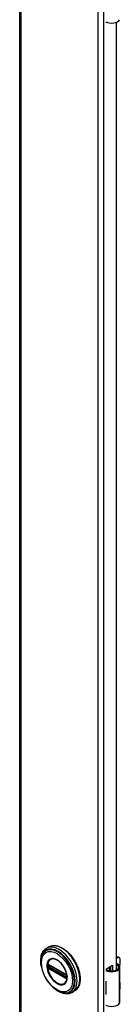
# Model space of a CAD drawing. Header units: inches. Extents: x 0 to 400, y -11 to 260.
# Tile 57 of 61: x 346.53 to 348.87, y 146.92 to 169.7. Entities that reach past the tile are written whole.
import ezdxf

# ---------------------------------------------------------------- set-up
doc = ezdxf.new("R2010")
doc.units = ezdxf.units.IN
doc.header["$LTSCALE"] = 24.005935
doc.header["$MEASUREMENT"] = 0
doc.layers.add('Visible Edges(ANSI)', color=7, linetype='Continuous', lineweight=25)
doc.layers.add('Visible Tangent Edges(ANSI)', color=7, linetype='Continuous', lineweight=25)

msp = doc.modelspace()

# ---------------------------------------------------------------- linework, layer by layer
at = {"layer": 'Visible Edges(ANSI)'}
for p, q in [((346.5332, 197.3304), (346.5332, 99.3508)), ((348.5553, 169.634), (348.5553, 169.6478)), ((348.5698, 169.6424), (348.5553, 169.634)), ((348.7745, 169.6445), (348.7745, 147.7093)), ((347.2208, 148.248), (347.1567, 148.211)), ((348.7745, 147.995), (348.79, 148.0039)), ((348.8108, 147.9918), (348.7745, 147.9708)), ((348.8293, 148.0078), (348.8502, 147.9957)), ((348.8665, 147.8391), (348.8665, 147.9597)), ((347.2069, 147.8344), (347.2018, 147.8372)), ((347.2069, 147.8344), (347.6149, 147.5988)), ((347.6219, 147.591), (347.2138, 147.8266)), ((348.5553, 147.7413), (348.6896, 147.8189)), ((348.5553, 147.7096), (348.5553, 147.7413)), ((348.6188, 147.6922), (348.6188, 147.7779)), ((348.6188, 147.7081), (348.6386, 147.7196)), ((348.6386, 147.6955), (348.6298, 147.6904)), ((348.6386, 147.7894), (348.6386, 147.6894)), ((348.6507, 147.6883), (348.6507, 147.7964)), ((348.6896, 147.8189), (348.6896, 147.6885)), ((348.864, 146.9736), (348.864, 147.7772)), ((347.62, 147.5958), (347.6149, 147.5988)), ((347.6308, 147.5834), (347.632, 147.5805)), ((347.6309, 147.5382), (347.6309, 147.5755)), ((347.632, 147.5805), (347.6326, 147.5788)), ((347.6339, 147.5281), (347.6338, 147.5222)), ((347.634, 147.5651), (347.6339, 147.5281)), ((348.5397, 147.4496), (348.5397, 147.4182)), ((347.8113, 147.2251), (347.7473, 147.1881)), ((348.8665, 147.2846), (348.8665, 147.4052)), ((348.5397, 147.1755), (348.5397, 147.1442))]:
    msp.add_line(p, q, dxfattribs=at)
at = {"layer": 'Visible Edges(ANSI)', "flags": 128}
for points in [[(347.0391, 147.7824), (347.0324, 147.817), (347.0275, 147.8511), (347.0243, 147.8846), (347.023, 147.9175), (347.0235, 147.9495), (347.0259, 147.9806), (347.0302, 148.0106), (347.0365, 148.0395), (347.0447, 148.067), (347.0549, 148.0932), (347.067, 148.1177), (347.0812, 148.1405), (347.0973, 148.1614), (347.1154, 148.1803), (347.1352, 148.1968), (347.1567, 148.211)], [(347.2208, 148.248), (347.2366, 148.2562), (347.2531, 148.2631), (347.2703, 148.2687), (347.288, 148.2729), (347.3063, 148.2757), (347.325, 148.2771), (347.3441, 148.2772), (347.3635, 148.2759), (347.3832, 148.2733), (347.4032, 148.2694), (347.4234, 148.2642), (347.4438, 148.2577), (347.4642, 148.25), (347.4848, 148.2411), (347.5053, 148.231), (347.5259, 148.2197), (347.5464, 148.2073), (347.5668, 148.1937), (347.5871, 148.1792), (347.6072, 148.1635), (347.627, 148.1469), (347.6466, 148.1293), (347.6659, 148.1109), (347.6848, 148.0915), (347.7033, 148.0713), (347.7214, 148.0504), (347.739, 148.0287), (347.7561, 148.0063), (347.7727, 147.9833), (347.7886, 147.9598), (347.8039, 147.9357), (347.8185, 147.9112), (347.8325, 147.8862), (347.8457, 147.8609), (347.8581, 147.8354), (347.8697, 147.8095), (347.8806, 147.7836), (347.8905, 147.7575), (347.8996, 147.7313), (347.9079, 147.7052), (347.9152, 147.6791), (347.9215, 147.6532), (347.9269, 147.6274), (347.9314, 147.6019), (347.9349, 147.5767), (347.9374, 147.5519), (347.9389, 147.5274), (347.9394, 147.5035), (347.9389, 147.48), (347.9374, 147.4572), (347.9348, 147.4349), (347.9313, 147.4133), (347.9267, 147.3925), (347.9211, 147.3724), (347.9145, 147.3531), (347.9069, 147.3347), (347.8983, 147.3173), (347.8887, 147.3008), (347.8781, 147.2853), (347.8665, 147.2709), (347.854, 147.2576), (347.8406, 147.2455), (347.8264, 147.2347), (347.8113, 147.2251)], [(347.0664, 148.0715), (347.0598, 148.0583), (347.0539, 148.0446), (347.0487, 148.0304), (347.044, 148.0158), (347.0364, 147.9854), (347.0313, 147.9535), (347.0285, 147.9203), (347.028, 147.886), (347.0298, 147.8507), (347.0338, 147.8146), (347.04, 147.7779), (347.0484, 147.7407), (347.0588, 147.7033), (347.0712, 147.6658), (347.0855, 147.6284), (347.1018, 147.5914), (347.1197, 147.5549), (347.1394, 147.519), (347.1606, 147.4841), (347.1832, 147.4503), (347.2072, 147.4178), (347.2323, 147.3866), (347.2586, 147.3571), (347.2858, 147.3294), (347.3138, 147.3036), (347.3425, 147.2799), (347.3718, 147.2584), (347.4015, 147.2392), (347.4314, 147.2224), (347.4616, 147.2082), (347.4918, 147.1968), (347.5219, 147.1881), (347.5369, 147.1848), (347.5518, 147.1823), (347.5666, 147.1806), (347.5813, 147.1796)], [(347.6042, 147.4246), (347.6128, 147.4382), (347.6201, 147.4535), (347.626, 147.4703), (347.6305, 147.4885), (347.6334, 147.5081), (347.6349, 147.5289), (347.6348, 147.5507), (347.6332, 147.5733), (347.63, 147.5967), (347.6252, 147.6207), (347.619, 147.645), (347.6114, 147.6695), (347.6023, 147.694), (347.5918, 147.7185), (347.5801, 147.7426), (347.5672, 147.7661), (347.5532, 147.7891), (347.5382, 147.8113), (347.5222, 147.8326), (347.5056, 147.8527), (347.4882, 147.8716), (347.4702, 147.8891), (347.4518, 147.9052), (347.4332, 147.9196), (347.4144, 147.9324), (347.3955, 147.9434), (347.3768, 147.9525), (347.3584, 147.9597), (347.3403, 147.9649), (347.3228, 147.9682), (347.306, 147.9695), (347.29, 147.9689)], [(347.2018, 147.8372), (347.2, 147.8381), (347.1987, 147.8384)], [(347.2138, 147.8266), (347.2128, 147.8271), (347.2125, 147.8272)], [(348.8219, 147.8391), (348.82, 147.8402), (348.8182, 147.8412), (348.8162, 147.8421), (348.8143, 147.843), (348.8123, 147.8438), (348.8103, 147.8445), (348.8082, 147.845), (348.8062, 147.8455), (348.8041, 147.8459), (348.802, 147.8462), (348.7999, 147.8464), (348.7978, 147.8465), (348.7957, 147.8465), (348.7936, 147.8464), (348.7915, 147.8461), (348.7895, 147.8458), (348.7874, 147.8454), (348.7854, 147.8448), (348.7835, 147.8442), (348.7816, 147.8435), (348.7797, 147.8427), (348.7779, 147.8418), (348.7762, 147.8408), (348.7745, 147.8398)], [(348.7745, 147.8283), (348.776, 147.8287), (348.7776, 147.8291), (348.7791, 147.8294), (348.7807, 147.8296), (348.7823, 147.8297), (348.7838, 147.8298), (348.7853, 147.8298), (348.7868, 147.8298), (348.7883, 147.8297), (348.7898, 147.8295), (348.7913, 147.8293), (348.7929, 147.829), (348.7944, 147.8286), (348.7959, 147.8282), (348.7974, 147.8277), (348.7989, 147.8271), (348.8004, 147.8265), (348.8018, 147.8258), (348.8033, 147.8251), (348.8047, 147.8243), (348.8061, 147.8234), (348.8075, 147.8225), (348.8088, 147.8216), (348.8101, 147.8206)], [(347.62, 147.5958), (347.6233, 147.5933), (347.6267, 147.5897)], [(347.6309, 147.5755), (347.6302, 147.5794), (347.6281, 147.5843), (347.625, 147.5885), (347.6219, 147.591)], [(347.6267, 147.5897), (347.6289, 147.5867), (347.6308, 147.5834)], [(347.6307, 147.5368), (347.6308, 147.5371), (347.6309, 147.5382)], [(347.6338, 147.5222), (347.6336, 147.5198), (347.6333, 147.5188)], [(347.7473, 147.1881), (347.7243, 147.1766), (347.7, 147.1677), (347.6747, 147.1615), (347.6485, 147.1579), (347.6216, 147.1571), (347.5943, 147.1588), (347.5666, 147.1631), (347.5386, 147.1697), (347.5105, 147.1787), (347.4823, 147.19), (347.4542, 147.2035), (347.4262, 147.219), (347.3984, 147.2366), (347.371, 147.2561), (347.3439, 147.2775), (347.3173, 147.3006)]]:
    msp.add_lwpolyline(points, dxfattribs=at)
at = {"layer": 'Visible Edges(ANSI)'}
for centre, major_axis, start_param, end_param in [((348.6691, 169.7405), (0.1969, 0), 3.9833715, 5.9647502), ((348.79, 147.9396), (0.0394, 0.0682), 0, 0.7853982), ((348.8108, 147.9275), (0.0394, 0.0682), 5.4977871, 7.0685835), ((348.6691, 147.7843), (0.1969, 0), 3.9833715, 5.9647502), ((348.6691, 147.7843), (0.1673, 0), 3.9641341, 5.9647502), ((348.7065, 147.7772), (0.128, 0), 5.9647502, 6.9099467), ((348.7065, 147.7772), (0.1575, 0), 5.9647502, 7.0321027), ((348.8108, 147.807), (-0.0394, -0.0682), 1.8110116, 2.3561945), ((348.6691, 147.5352), (0.1969, 0), 3.9833715, 3.9951945), ((348.6, 147.4581), (-0.0917, 0), 0.8282349, 0.8536019), ((348.8108, 147.373), (-0.0394, -0.0682), 2.3561945, 2.6586496), ((348.8108, 147.2525), (-0.0394, -0.0682), 2.0537393, 2.3561945), ((348.6, 147.2154), (0.0917, 0), 3.9698275, 3.9951945), ((348.6691, 147.2298), (-0.1969, 0), 0.8417789, 0.8536019), ((348.6691, 146.9807), (0.1969, 0), 3.9833715, 5.9647502), ((348.7065, 146.9736), (0.1575, 0), 5.9647502, 6.2831853)]:
    msp.add_ellipse(centre, major_axis=major_axis, ratio=0.5773503, start_param=start_param, end_param=end_param, dxfattribs=at)
at = {"layer": 'Visible Tangent Edges(ANSI)'}
for p, q in [((346.5584, 197.2953), (346.5584, 99.3157)), ((348.3601, 98.2755), (348.3601, 196.2551)), ((348.4817, 196.2551), (348.4817, 98.2755)), ((348.79, 148.0039), (348.8108, 147.9918)), ((347.1901, 147.8235), (347.19, 147.8293)), ((347.19, 147.7803), (347.1901, 147.7862)), ((347.1989, 147.7854), (347.1989, 147.8226)), ((347.2084, 147.7551), (347.2033, 147.758)), ((347.6129, 147.6033), (347.2048, 147.8389)), ((347.2048, 147.746), (347.6129, 147.5104)), ((347.6165, 147.5195), (347.2084, 147.7551)), ((347.2116, 147.823), (347.2162, 147.8253)), ((347.2116, 147.7857), (347.2116, 147.823)), ((347.2481, 147.8069), (347.2116, 147.7857)), ((347.2119, 147.8301), (347.6199, 147.5945)), ((347.6199, 147.5274), (347.2119, 147.763)), ((347.2185, 147.7737), (347.262, 147.7988)), ((347.6266, 147.5381), (347.2185, 147.7737)), ((348.8101, 147.8206), (348.8219, 147.8391)), ((348.8561, 146.9451), (348.8561, 147.7488)), ((347.6215, 147.5165), (347.6165, 147.5195)), ((347.6309, 147.541), (347.6266, 147.5381)), ((347.6329, 147.5721), (347.6329, 147.5348)), ((347.6334, 147.5097), (347.6337, 147.5108)), ((348.5397, 147.4182), (348.5397, 147.1755))]:
    msp.add_line(p, q, dxfattribs=at)
at = {"layer": 'Visible Tangent Edges(ANSI)', "flags": 128}
for points in [[(347.1659, 147.8069), (347.1676, 147.7738), (347.1725, 147.7391), (347.1807, 147.7035), (347.1919, 147.6675), (347.2061, 147.6315), (347.2231, 147.5959), (347.2426, 147.5615), (347.2643, 147.5287), (347.288, 147.4978), (347.3132, 147.4693), (347.3397, 147.4436), (347.3671, 147.4213), (347.3949, 147.4025), (347.4229, 147.3874), (347.4505, 147.3761), (347.4775, 147.3689), (347.5035, 147.366), (347.528, 147.3675), (347.5507, 147.3733), (347.5712, 147.3833), (347.5894, 147.3973), (347.6051, 147.415), (347.6179, 147.4362), (347.6277, 147.4609), (347.6342, 147.4885), (347.6375, 147.5188), (347.6374, 147.5511), (347.634, 147.585), (347.6275, 147.6202), (347.6178, 147.656), (347.605, 147.6922), (347.5893, 147.7281), (347.571, 147.7631), (347.5503, 147.7968), (347.5276, 147.8287), (347.5031, 147.8584), (347.4773, 147.8854), (347.4503, 147.9094), (347.4226, 147.9301), (347.3946, 147.9472), (347.3667, 147.9604), (347.3393, 147.9696), (347.3128, 147.9744), (347.2876, 147.975), (347.264, 147.9714), (347.2423, 147.9636), (347.2229, 147.9516), (347.206, 147.9357), (347.1918, 147.916), (347.1805, 147.893), (347.1724, 147.8669), (347.1675, 147.838), (347.1659, 147.8069)], [(347.1771, 147.8058), (347.1773, 147.8171), (347.1779, 147.8281), (347.179, 147.8389), (347.1805, 147.8493), (347.1824, 147.8594), (347.1847, 147.8692), (347.1875, 147.8786), (347.1906, 147.8876), (347.1942, 147.8963), (347.1982, 147.9045), (347.2025, 147.9123), (347.2073, 147.9196), (347.2124, 147.9265), (347.2179, 147.933), (347.2237, 147.9389), (347.2298, 147.9443), (347.2363, 147.9493), (347.2431, 147.9537), (347.2503, 147.9576), (347.2577, 147.9609), (347.2654, 147.9637), (347.2733, 147.9659), (347.2815, 147.9676), (347.29, 147.9688)], [(347.604, 147.4247), (347.5902, 147.4088), (347.5742, 147.3959), (347.5563, 147.3863), (347.5367, 147.38), (347.5154, 147.3772), (347.4928, 147.3781), (347.4692, 147.3824), (347.4449, 147.3902), (347.4201, 147.4013), (347.3952, 147.4154), (347.3704, 147.4326), (347.3461, 147.4526), (347.3224, 147.4754), (347.2998, 147.5005), (347.2783, 147.5276), (347.2585, 147.5564), (347.2403, 147.5866), (347.2242, 147.6179), (347.2101, 147.6498), (347.1984, 147.6819), (347.1892, 147.714), (347.1825, 147.7456), (347.1785, 147.7764), (347.1771, 147.8058)], [(347.1822, 147.8238), (347.1822, 147.8223), (347.1821, 147.8208), (347.1821, 147.8193), (347.1821, 147.8178), (347.182, 147.8163), (347.182, 147.8148), (347.182, 147.8133), (347.182, 147.8117), (347.182, 147.8102), (347.182, 147.8087), (347.182, 147.8071), (347.182, 147.8056), (347.182, 147.8041), (347.182, 147.8025), (347.182, 147.801), (347.182, 147.7994), (347.182, 147.7979), (347.182, 147.7963), (347.182, 147.7947), (347.1821, 147.7932), (347.1821, 147.7916), (347.1821, 147.79), (347.1822, 147.7885), (347.1822, 147.7869)], [(347.1825, 147.8295), (347.1825, 147.8293), (347.1824, 147.8291), (347.1824, 147.8288), (347.1824, 147.8286), (347.1824, 147.8284), (347.1824, 147.8281), (347.1824, 147.8279), (347.1824, 147.8276), (347.1824, 147.8274), (347.1824, 147.8272), (347.1823, 147.8269), (347.1823, 147.8267), (347.1823, 147.8265), (347.1823, 147.8262), (347.1823, 147.826), (347.1823, 147.8257), (347.1823, 147.8255), (347.1823, 147.8253), (347.1823, 147.825), (347.1823, 147.8248), (347.1823, 147.8246), (347.1823, 147.8243), (347.1822, 147.8241), (347.1822, 147.8238)], [(347.1822, 147.7869), (347.1822, 147.7866), (347.1823, 147.7864), (347.1823, 147.7861), (347.1823, 147.7859), (347.1823, 147.7856), (347.1823, 147.7854), (347.1823, 147.7851), (347.1823, 147.7849), (347.1823, 147.7846), (347.1823, 147.7844), (347.1823, 147.7841), (347.1823, 147.7839), (347.1823, 147.7836), (347.1824, 147.7834), (347.1824, 147.7831), (347.1824, 147.7829), (347.1824, 147.7826), (347.1824, 147.7824), (347.1824, 147.7821), (347.1824, 147.7818), (347.1824, 147.7816), (347.1824, 147.7813), (347.1825, 147.7811), (347.1825, 147.7808)], [(347.1842, 147.8396), (347.1841, 147.8392), (347.184, 147.8388), (347.1839, 147.8385), (347.1838, 147.8381), (347.1837, 147.8377), (347.1836, 147.8373), (347.1835, 147.8369), (347.1834, 147.8365), (347.1833, 147.8361), (347.1832, 147.8357), (347.1831, 147.8353), (347.1831, 147.8349), (347.183, 147.8344), (347.1829, 147.834), (347.1829, 147.8336), (347.1828, 147.8331), (347.1827, 147.8327), (347.1827, 147.8322), (347.1826, 147.8318), (347.1826, 147.8313), (347.1825, 147.8309), (347.1825, 147.8304), (347.1825, 147.83), (347.1825, 147.8295)], [(347.1825, 147.7808), (347.1825, 147.7803), (347.1825, 147.7799), (347.1826, 147.7794), (347.1826, 147.7789), (347.1826, 147.7784), (347.1827, 147.7779), (347.1827, 147.7774), (347.1828, 147.7769), (347.1829, 147.7764), (347.1829, 147.7759), (347.183, 147.7754), (347.1831, 147.7749), (347.1832, 147.7744), (347.1832, 147.7739), (347.1833, 147.7734), (347.1834, 147.7729), (347.1835, 147.7724), (347.1836, 147.7719), (347.1837, 147.7714), (347.1838, 147.7709), (347.1839, 147.7705), (347.184, 147.77), (347.1841, 147.7695), (347.1842, 147.769)], [(347.1851, 147.8421), (347.1851, 147.842), (347.1851, 147.8419), (347.185, 147.8418), (347.185, 147.8417), (347.1849, 147.8416), (347.1849, 147.8415), (347.1849, 147.8414), (347.1848, 147.8413), (347.1848, 147.8412), (347.1848, 147.8411), (347.1847, 147.841), (347.1847, 147.8409), (347.1846, 147.8408), (347.1846, 147.8407), (347.1846, 147.8406), (347.1845, 147.8405), (347.1845, 147.8404), (347.1845, 147.8402), (347.1844, 147.8401), (347.1844, 147.84), (347.1844, 147.8399), (347.1843, 147.8398), (347.1843, 147.8397), (347.1842, 147.8396)], [(347.1842, 147.769), (347.1843, 147.7689), (347.1843, 147.7687), (347.1844, 147.7686), (347.1844, 147.7684), (347.1844, 147.7683), (347.1845, 147.7681), (347.1845, 147.768), (347.1845, 147.7679), (347.1846, 147.7677), (347.1846, 147.7676), (347.1846, 147.7674), (347.1847, 147.7673), (347.1847, 147.7671), (347.1848, 147.767), (347.1848, 147.7668), (347.1848, 147.7667), (347.1849, 147.7665), (347.1849, 147.7664), (347.1849, 147.7663), (347.185, 147.7661), (347.185, 147.766), (347.1851, 147.7658), (347.1851, 147.7657), (347.1851, 147.7655)], [(347.1903, 147.8442), (347.1901, 147.8442), (347.1898, 147.8442), (347.1896, 147.8441), (347.1893, 147.8441), (347.1891, 147.844), (347.1889, 147.844), (347.1886, 147.8439), (347.1884, 147.8439), (347.1882, 147.8438), (347.188, 147.8437), (347.1877, 147.8436), (347.1875, 147.8436), (347.1873, 147.8435), (347.1871, 147.8434), (347.1869, 147.8433), (347.1867, 147.8432), (347.1865, 147.8431), (347.1863, 147.8429), (347.1861, 147.8428), (347.1859, 147.8427), (347.1857, 147.8426), (347.1855, 147.8424), (347.1853, 147.8423), (347.1851, 147.8421)], [(347.1851, 147.7655), (347.1853, 147.7652), (347.1855, 147.7648), (347.1857, 147.7645), (347.1859, 147.7641), (347.1861, 147.7638), (347.1863, 147.7634), (347.1865, 147.7631), (347.1867, 147.7627), (347.1869, 147.7624), (347.1871, 147.762), (347.1873, 147.7617), (347.1875, 147.7613), (347.1877, 147.761), (347.188, 147.7607), (347.1882, 147.7603), (347.1884, 147.76), (347.1886, 147.7597), (347.1889, 147.7594), (347.1891, 147.759), (347.1893, 147.7587), (347.1896, 147.7584), (347.1898, 147.7581), (347.1901, 147.7578), (347.1903, 147.7575)], [(347.19, 147.8293), (347.19, 147.8296), (347.19, 147.8299), (347.19, 147.8302), (347.19, 147.8305), (347.19, 147.8309), (347.1901, 147.8312), (347.1901, 147.8315), (347.1902, 147.8318), (347.1902, 147.832), (347.1903, 147.8323), (347.1904, 147.8326), (347.1905, 147.8329), (347.1906, 147.8332), (347.1907, 147.8334), (347.1908, 147.8337), (347.1909, 147.8339), (347.191, 147.8342), (347.1911, 147.8344), (347.1913, 147.8347), (347.1914, 147.8349), (347.1916, 147.8351), (347.1917, 147.8353), (347.1919, 147.8355), (347.192, 147.8357)], [(347.192, 147.7719), (347.1919, 147.7723), (347.1917, 147.7726), (347.1916, 147.773), (347.1914, 147.7733), (347.1913, 147.7737), (347.1912, 147.774), (347.191, 147.7744), (347.1909, 147.7747), (347.1908, 147.7751), (347.1907, 147.7755), (347.1906, 147.7758), (347.1905, 147.7762), (347.1904, 147.7765), (347.1903, 147.7769), (347.1903, 147.7772), (347.1902, 147.7776), (347.1901, 147.7779), (347.1901, 147.7783), (347.19, 147.7786), (347.19, 147.779), (347.19, 147.7793), (347.19, 147.7796), (347.19, 147.78), (347.19, 147.7803)], [(347.1901, 147.7862), (347.1901, 147.7878), (347.1901, 147.7894), (347.1902, 147.7909), (347.1902, 147.7925), (347.1902, 147.794), (347.1902, 147.7956), (347.1902, 147.7971), (347.1902, 147.7987), (347.1902, 147.8002), (347.1902, 147.8018), (347.1902, 147.8033), (347.1902, 147.8049), (347.1902, 147.8064), (347.1902, 147.808), (347.1902, 147.8095), (347.1902, 147.8111), (347.1902, 147.8126), (347.1902, 147.8142), (347.1902, 147.8157), (347.1902, 147.8173), (347.1902, 147.8188), (347.1901, 147.8204), (347.1901, 147.8219), (347.1901, 147.8235)], [(347.1997, 147.8418), (347.1993, 147.842), (347.1989, 147.8422), (347.1984, 147.8424), (347.198, 147.8426), (347.1976, 147.8428), (347.1972, 147.843), (347.1968, 147.8431), (347.1964, 147.8433), (347.196, 147.8434), (347.1956, 147.8436), (347.1952, 147.8437), (347.1948, 147.8438), (347.1944, 147.8439), (347.194, 147.844), (347.1936, 147.8441), (347.1933, 147.8441), (347.1929, 147.8442), (347.1925, 147.8442), (347.1921, 147.8442), (347.1918, 147.8443), (347.1914, 147.8443), (347.191, 147.8443), (347.1907, 147.8443), (347.1903, 147.8442)], [(347.1903, 147.7575), (347.1907, 147.757), (347.191, 147.7566), (347.1914, 147.7562), (347.1918, 147.7558), (347.1921, 147.7553), (347.1925, 147.7549), (347.1929, 147.7545), (347.1933, 147.7542), (347.1937, 147.7538), (347.194, 147.7534), (347.1944, 147.753), (347.1948, 147.7527), (347.1952, 147.7523), (347.1956, 147.752), (347.196, 147.7517), (347.1964, 147.7513), (347.1968, 147.751), (347.1972, 147.7507), (347.1976, 147.7504), (347.198, 147.7501), (347.1984, 147.7498), (347.1989, 147.7496), (347.1993, 147.7493), (347.1997, 147.7491)], [(347.192, 147.8357), (347.1921, 147.8358), (347.1921, 147.8359), (347.1922, 147.8359), (347.1922, 147.836), (347.1923, 147.836), (347.1923, 147.8361), (347.1924, 147.8362), (347.1924, 147.8362), (347.1925, 147.8363), (347.1925, 147.8363), (347.1926, 147.8364), (347.1926, 147.8364), (347.1927, 147.8365), (347.1927, 147.8365), (347.1928, 147.8366), (347.1928, 147.8366), (347.1929, 147.8367), (347.1929, 147.8367), (347.193, 147.8368), (347.1931, 147.8368), (347.1931, 147.8369), (347.1932, 147.8369), (347.1932, 147.837), (347.1933, 147.837)], [(347.1933, 147.7693), (347.1932, 147.7694), (347.1932, 147.7695), (347.1931, 147.7696), (347.1931, 147.7697), (347.193, 147.7698), (347.1929, 147.7699), (347.1929, 147.77), (347.1928, 147.7701), (347.1928, 147.7703), (347.1927, 147.7704), (347.1927, 147.7705), (347.1926, 147.7706), (347.1926, 147.7707), (347.1925, 147.7708), (347.1925, 147.7709), (347.1924, 147.771), (347.1924, 147.7711), (347.1923, 147.7712), (347.1923, 147.7713), (347.1922, 147.7715), (347.1922, 147.7716), (347.1921, 147.7717), (347.1921, 147.7718), (347.192, 147.7719)], [(347.1933, 147.837), (347.1934, 147.8371), (347.1935, 147.8372), (347.1937, 147.8373), (347.1938, 147.8374), (347.1939, 147.8375), (347.1941, 147.8376), (347.1942, 147.8377), (347.1943, 147.8377), (347.1945, 147.8378), (347.1946, 147.8379), (347.1948, 147.838), (347.1949, 147.838), (347.1951, 147.8381), (347.1952, 147.8381), (347.1954, 147.8382), (347.1955, 147.8382), (347.1957, 147.8383), (347.1958, 147.8383), (347.196, 147.8383), (347.1961, 147.8384), (347.1963, 147.8384), (347.1965, 147.8384), (347.1966, 147.8384), (347.1968, 147.8385)], [(347.1968, 147.7637), (347.1966, 147.764), (347.1965, 147.7642), (347.1963, 147.7644), (347.1961, 147.7646), (347.196, 147.7648), (347.1958, 147.765), (347.1957, 147.7653), (347.1955, 147.7655), (347.1954, 147.7657), (347.1952, 147.7659), (347.1951, 147.7662), (347.1949, 147.7664), (347.1948, 147.7666), (347.1946, 147.7669), (347.1945, 147.7671), (347.1943, 147.7673), (347.1942, 147.7676), (347.194, 147.7678), (347.1939, 147.7681), (347.1938, 147.7683), (347.1937, 147.7685), (347.1935, 147.7688), (347.1934, 147.769), (347.1933, 147.7693)], [(347.1968, 147.8385), (347.1969, 147.8385), (347.197, 147.8385), (347.197, 147.8385), (347.1971, 147.8385), (347.1972, 147.8385), (347.1973, 147.8385), (347.1973, 147.8385), (347.1974, 147.8385), (347.1975, 147.8385), (347.1976, 147.8385), (347.1977, 147.8385), (347.1977, 147.8385), (347.1978, 147.8385), (347.1979, 147.8385), (347.198, 147.8385), (347.198, 147.8385), (347.1981, 147.8385), (347.1982, 147.8385), (347.1983, 147.8385), (347.1984, 147.8385), (347.1984, 147.8384), (347.1985, 147.8384), (347.1986, 147.8384), (347.1987, 147.8384)], [(347.2033, 147.758), (347.203, 147.7582), (347.2027, 147.7584), (347.2024, 147.7585), (347.2021, 147.7587), (347.2018, 147.7589), (347.2016, 147.7591), (347.2013, 147.7593), (347.201, 147.7596), (347.2007, 147.7598), (347.2005, 147.76), (347.2002, 147.7602), (347.1999, 147.7605), (347.1996, 147.7607), (347.1994, 147.761), (347.1991, 147.7612), (347.1988, 147.7615), (347.1986, 147.7618), (347.1983, 147.762), (347.1981, 147.7623), (347.1978, 147.7626), (347.1975, 147.7629), (347.1973, 147.7632), (347.1971, 147.7634), (347.1968, 147.7637)], [(347.1989, 147.8226), (347.1989, 147.8228), (347.1989, 147.8231), (347.1989, 147.8234), (347.199, 147.8236), (347.199, 147.8239), (347.199, 147.8241), (347.199, 147.8244), (347.199, 147.8246), (347.199, 147.8249), (347.199, 147.8251), (347.199, 147.8253), (347.1991, 147.8256), (347.1991, 147.8258), (347.1991, 147.826), (347.1991, 147.8263), (347.1992, 147.8265), (347.1992, 147.8267), (347.1992, 147.827), (347.1993, 147.8272), (347.1993, 147.8274), (347.1993, 147.8276), (347.1994, 147.8278), (347.1994, 147.828), (347.1994, 147.8282)], [(347.1994, 147.779), (347.1994, 147.7793), (347.1994, 147.7795), (347.1993, 147.7798), (347.1993, 147.7801), (347.1993, 147.7803), (347.1992, 147.7806), (347.1992, 147.7809), (347.1992, 147.7811), (347.1991, 147.7814), (347.1991, 147.7816), (347.1991, 147.7819), (347.1991, 147.7822), (347.199, 147.7824), (347.199, 147.7827), (347.199, 147.783), (347.199, 147.7832), (347.199, 147.7835), (347.199, 147.7838), (347.199, 147.784), (347.199, 147.7843), (347.1989, 147.7846), (347.1989, 147.7848), (347.1989, 147.7851), (347.1989, 147.7854)], [(347.1994, 147.8282), (347.1995, 147.8284), (347.1995, 147.8285), (347.1995, 147.8287), (347.1996, 147.8288), (347.1996, 147.829), (347.1996, 147.8291), (347.1997, 147.8292), (347.1997, 147.8294), (347.1998, 147.8295), (347.1998, 147.8296), (347.1999, 147.8298), (347.1999, 147.8299), (347.2, 147.83), (347.2001, 147.8302), (347.2001, 147.8303), (347.2002, 147.8304), (347.2002, 147.8305), (347.2003, 147.8306), (347.2004, 147.8307), (347.2005, 147.8308), (347.2005, 147.8309), (347.2006, 147.8311), (347.2007, 147.8312), (347.2008, 147.8312)], [(347.2008, 147.7744), (347.2007, 147.7746), (347.2006, 147.7748), (347.2005, 147.775), (347.2005, 147.7752), (347.2004, 147.7754), (347.2003, 147.7756), (347.2002, 147.7758), (347.2002, 147.776), (347.2001, 147.7762), (347.2001, 147.7764), (347.2, 147.7765), (347.1999, 147.7767), (347.1999, 147.7769), (347.1998, 147.7771), (347.1998, 147.7773), (347.1997, 147.7775), (347.1997, 147.7777), (347.1996, 147.7779), (347.1996, 147.7781), (347.1996, 147.7783), (347.1995, 147.7785), (347.1995, 147.7787), (347.1995, 147.7788), (347.1994, 147.779)], [(347.2048, 147.8389), (347.2046, 147.839), (347.2044, 147.8391), (347.2042, 147.8392), (347.204, 147.8394), (347.2038, 147.8395), (347.2035, 147.8396), (347.2033, 147.8397), (347.2031, 147.8399), (347.2029, 147.84), (347.2027, 147.8401), (347.2025, 147.8402), (347.2023, 147.8403), (347.202, 147.8405), (347.2018, 147.8406), (347.2016, 147.8407), (347.2014, 147.8408), (347.2012, 147.841), (347.201, 147.8411), (347.2007, 147.8412), (347.2005, 147.8413), (347.2003, 147.8414), (347.2001, 147.8416), (347.1999, 147.8417), (347.1997, 147.8418)], [(347.1997, 147.7491), (347.1999, 147.7489), (347.2001, 147.7488), (347.2003, 147.7487), (347.2005, 147.7486), (347.2007, 147.7484), (347.201, 147.7483), (347.2012, 147.7482), (347.2014, 147.7481), (347.2016, 147.7479), (347.2018, 147.7478), (347.202, 147.7477), (347.2023, 147.7475), (347.2025, 147.7474), (347.2027, 147.7473), (347.2029, 147.7472), (347.2031, 147.747), (347.2033, 147.7469), (347.2035, 147.7468), (347.2038, 147.7467), (347.204, 147.7465), (347.2042, 147.7464), (347.2044, 147.7463), (347.2046, 147.7461), (347.2048, 147.746)], [(347.2033, 147.8327), (347.2034, 147.8327), (347.2036, 147.8328), (347.2037, 147.8328), (347.2038, 147.8328), (347.204, 147.8328), (347.2041, 147.8328), (347.2042, 147.8328), (347.2044, 147.8328), (347.2045, 147.8328), (347.2046, 147.8328), (347.2048, 147.8328), (347.2049, 147.8328), (347.205, 147.8328), (347.2052, 147.8327), (347.2053, 147.8327), (347.2055, 147.8327), (347.2056, 147.8327), (347.2058, 147.8326), (347.2059, 147.8326), (347.206, 147.8326), (347.2062, 147.8325), (347.2063, 147.8325), (347.2065, 147.8324), (347.2066, 147.8324)], [(347.2066, 147.7665), (347.2065, 147.7667), (347.2063, 147.7668), (347.2062, 147.7669), (347.206, 147.767), (347.2059, 147.7672), (347.2058, 147.7673), (347.2056, 147.7674), (347.2055, 147.7676), (347.2053, 147.7677), (347.2052, 147.7678), (347.205, 147.768), (347.2049, 147.7681), (347.2048, 147.7683), (347.2046, 147.7684), (347.2045, 147.7686), (347.2044, 147.7687), (347.2042, 147.7689), (347.2041, 147.769), (347.204, 147.7692), (347.2038, 147.7694), (347.2037, 147.7695), (347.2036, 147.7697), (347.2034, 147.7699), (347.2033, 147.77)], [(347.2066, 147.8324), (347.2068, 147.8323), (347.207, 147.8323), (347.2072, 147.8322), (347.2075, 147.8321), (347.2077, 147.832), (347.2079, 147.832), (347.2081, 147.8319), (347.2083, 147.8318), (347.2085, 147.8317), (347.2087, 147.8316), (347.209, 147.8315), (347.2092, 147.8314), (347.2094, 147.8313), (347.2096, 147.8312), (347.2098, 147.8311), (347.2101, 147.831), (347.2103, 147.8309), (347.2105, 147.8308), (347.2107, 147.8307), (347.211, 147.8306), (347.2112, 147.8304), (347.2114, 147.8303), (347.2116, 147.8302), (347.2119, 147.8301)], [(347.2119, 147.763), (347.2116, 147.7631), (347.2114, 147.7632), (347.2112, 147.7634), (347.211, 147.7635), (347.2107, 147.7636), (347.2105, 147.7638), (347.2103, 147.7639), (347.2101, 147.7641), (347.2098, 147.7642), (347.2096, 147.7644), (347.2094, 147.7645), (347.2092, 147.7647), (347.209, 147.7648), (347.2087, 147.765), (347.2085, 147.7651), (347.2083, 147.7653), (347.2081, 147.7654), (347.2079, 147.7656), (347.2077, 147.7658), (347.2075, 147.7659), (347.2072, 147.7661), (347.207, 147.7662), (347.2068, 147.7664), (347.2066, 147.7665)], [(347.6181, 147.6002), (347.6179, 147.6004), (347.6176, 147.6005), (347.6174, 147.6006), (347.6172, 147.6007), (347.617, 147.6009), (347.6168, 147.601), (347.6166, 147.6011), (347.6164, 147.6013), (347.6161, 147.6014), (347.6159, 147.6015), (347.6157, 147.6016), (347.6155, 147.6018), (347.6153, 147.6019), (347.6151, 147.602), (347.6148, 147.6021), (347.6146, 147.6023), (347.6144, 147.6024), (347.6142, 147.6025), (347.614, 147.6027), (347.6138, 147.6028), (347.6136, 147.6029), (347.6133, 147.603), (347.6131, 147.6032), (347.6129, 147.6033)], [(347.6129, 147.5104), (347.6131, 147.5103), (347.6133, 147.5102), (347.6136, 147.5101), (347.6138, 147.5099), (347.614, 147.5098), (347.6142, 147.5097), (347.6144, 147.5096), (347.6146, 147.5094), (347.6148, 147.5093), (347.6151, 147.5092), (347.6153, 147.5091), (347.6155, 147.509), (347.6157, 147.5088), (347.6159, 147.5087), (347.6161, 147.5086), (347.6164, 147.5085), (347.6166, 147.5084), (347.6168, 147.5082), (347.617, 147.5081), (347.6172, 147.508), (347.6174, 147.5079), (347.6176, 147.5077), (347.6179, 147.5076), (347.6181, 147.5075)], [(347.6274, 147.5918), (347.6271, 147.5923), (347.6267, 147.5927), (347.6264, 147.5931), (347.626, 147.5936), (347.6256, 147.594), (347.6252, 147.5944), (347.6249, 147.5948), (347.6245, 147.5951), (347.6241, 147.5955), (347.6237, 147.5959), (347.6233, 147.5963), (347.6229, 147.5966), (347.6225, 147.597), (347.6221, 147.5973), (347.6217, 147.5976), (347.6213, 147.598), (347.6209, 147.5983), (347.6205, 147.5986), (347.6201, 147.5989), (347.6197, 147.5992), (347.6193, 147.5995), (347.6189, 147.5997), (347.6185, 147.6), (347.6181, 147.6002)], [(347.6181, 147.5075), (347.6185, 147.5073), (347.6189, 147.5071), (347.6193, 147.5069), (347.6197, 147.5067), (347.6201, 147.5065), (347.6205, 147.5063), (347.6209, 147.5062), (347.6213, 147.506), (347.6217, 147.5059), (347.6221, 147.5057), (347.6225, 147.5056), (347.6229, 147.5055), (347.6233, 147.5054), (347.6237, 147.5053), (347.6241, 147.5052), (347.6245, 147.5052), (347.6249, 147.5051), (347.6253, 147.5051), (347.6256, 147.5051), (347.626, 147.505), (347.6264, 147.505), (347.6267, 147.505), (347.6271, 147.5051), (347.6274, 147.5051)], [(347.6199, 147.5945), (347.6202, 147.5943), (347.6204, 147.5942), (347.6206, 147.5941), (347.6208, 147.5939), (347.6211, 147.5938), (347.6213, 147.5936), (347.6215, 147.5935), (347.6217, 147.5933), (347.6219, 147.5932), (347.6222, 147.593), (347.6224, 147.5929), (347.6226, 147.5927), (347.6228, 147.5926), (347.623, 147.5924), (347.6232, 147.5923), (347.6234, 147.5921), (347.6236, 147.5919), (347.6239, 147.5918), (347.6241, 147.5916), (347.6243, 147.5915), (347.6245, 147.5913), (347.6247, 147.5911), (347.6249, 147.591), (347.6251, 147.5908)], [(347.6251, 147.525), (347.6249, 147.525), (347.6247, 147.5251), (347.6245, 147.5252), (347.6243, 147.5253), (347.6241, 147.5253), (347.6239, 147.5254), (347.6237, 147.5255), (347.6234, 147.5256), (347.6232, 147.5257), (347.623, 147.5258), (347.6228, 147.5259), (347.6226, 147.526), (347.6224, 147.5261), (347.6222, 147.5262), (347.6219, 147.5263), (347.6217, 147.5264), (347.6215, 147.5265), (347.6213, 147.5266), (347.6211, 147.5267), (347.6208, 147.5269), (347.6206, 147.527), (347.6204, 147.5271), (347.6202, 147.5272), (347.6199, 147.5274)], [(347.6279, 147.5149), (347.6277, 147.5148), (347.6274, 147.5148), (347.6272, 147.5148), (347.6269, 147.5148), (347.6267, 147.5148), (347.6264, 147.5149), (347.6261, 147.5149), (347.6259, 147.5149), (347.6256, 147.515), (347.6254, 147.515), (347.6251, 147.5151), (347.6248, 147.5151), (347.6245, 147.5152), (347.6243, 147.5153), (347.624, 147.5154), (347.6237, 147.5155), (347.6234, 147.5156), (347.6232, 147.5157), (347.6229, 147.5158), (347.6226, 147.516), (347.6223, 147.5161), (347.622, 147.5162), (347.6218, 147.5164), (347.6215, 147.5165)], [(347.6251, 147.5908), (347.6252, 147.5907), (347.6254, 147.5906), (347.6255, 147.5904), (347.6256, 147.5903), (347.6258, 147.5902), (347.6259, 147.5901), (347.6261, 147.5899), (347.6262, 147.5898), (347.6264, 147.5896), (347.6265, 147.5895), (347.6266, 147.5894), (347.6268, 147.5892), (347.6269, 147.5891), (347.627, 147.5889), (347.6272, 147.5888), (347.6273, 147.5886), (347.6274, 147.5885), (347.6276, 147.5883), (347.6277, 147.5881), (347.6278, 147.588), (347.628, 147.5878), (347.6281, 147.5876), (347.6282, 147.5875), (347.6284, 147.5873)], [(347.6284, 147.5246), (347.6282, 147.5246), (347.6281, 147.5246), (347.628, 147.5246), (347.6278, 147.5246), (347.6277, 147.5245), (347.6276, 147.5245), (347.6274, 147.5245), (347.6273, 147.5245), (347.6272, 147.5245), (347.627, 147.5245), (347.6269, 147.5246), (347.6268, 147.5246), (347.6266, 147.5246), (347.6265, 147.5246), (347.6264, 147.5246), (347.6262, 147.5246), (347.6261, 147.5247), (347.6259, 147.5247), (347.6258, 147.5247), (347.6256, 147.5248), (347.6255, 147.5248), (347.6254, 147.5249), (347.6252, 147.5249), (347.6251, 147.525)], [(347.6317, 147.5855), (347.6315, 147.5858), (347.6314, 147.5861), (347.6312, 147.5863), (347.6311, 147.5866), (347.6309, 147.5869), (347.6307, 147.5872), (347.6306, 147.5874), (347.6304, 147.5877), (347.6302, 147.588), (347.63, 147.5883), (347.6299, 147.5885), (347.6297, 147.5888), (347.6295, 147.5891), (347.6293, 147.5893), (347.6291, 147.5896), (347.629, 147.5898), (347.6288, 147.5901), (347.6286, 147.5904), (347.6284, 147.5906), (347.6282, 147.5909), (347.628, 147.5911), (347.6278, 147.5914), (347.6276, 147.5916), (347.6274, 147.5918)], [(347.6274, 147.5051), (347.6277, 147.5051), (347.6279, 147.5051), (347.6282, 147.5052), (347.6284, 147.5052), (347.6286, 147.5053), (347.6289, 147.5053), (347.6291, 147.5054), (347.6293, 147.5054), (347.6296, 147.5055), (347.6298, 147.5056), (347.63, 147.5057), (347.6302, 147.5057), (347.6304, 147.5058), (347.6307, 147.5059), (347.6309, 147.506), (347.6311, 147.5061), (347.6313, 147.5063), (347.6315, 147.5064), (347.6317, 147.5065), (347.6319, 147.5066), (347.6321, 147.5068), (347.6323, 147.5069), (347.6324, 147.507), (347.6326, 147.5072)], [(347.6314, 147.5163), (347.6313, 147.5162), (347.6312, 147.5161), (347.6311, 147.516), (347.6309, 147.5159), (347.6308, 147.5158), (347.6307, 147.5157), (347.6305, 147.5157), (347.6304, 147.5156), (347.6302, 147.5155), (347.6301, 147.5154), (347.63, 147.5154), (347.6298, 147.5153), (347.6297, 147.5153), (347.6295, 147.5152), (347.6294, 147.5151), (347.6292, 147.5151), (347.629, 147.5151), (347.6289, 147.515), (347.6287, 147.515), (347.6286, 147.5149), (347.6284, 147.5149), (347.6282, 147.5149), (347.6281, 147.5149), (347.6279, 147.5149)], [(347.6309, 147.5829), (347.631, 147.5827), (347.6311, 147.5825), (347.6311, 147.5823), (347.6312, 147.5822), (347.6313, 147.582), (347.6314, 147.5818), (347.6314, 147.5816), (347.6315, 147.5814), (347.6316, 147.5812), (347.6316, 147.581), (347.6317, 147.5808), (347.6317, 147.5806), (347.6318, 147.5804), (347.6319, 147.5802), (347.6319, 147.58), (347.632, 147.5798), (347.632, 147.5796), (347.632, 147.5794), (347.6321, 147.5793), (347.6321, 147.5791), (347.6322, 147.5789), (347.6322, 147.5787), (347.6322, 147.5785), (347.6323, 147.5783)], [(347.6323, 147.5291), (347.6322, 147.529), (347.6322, 147.5288), (347.6322, 147.5287), (347.6321, 147.5285), (347.6321, 147.5284), (347.632, 147.5282), (347.632, 147.5281), (347.632, 147.528), (347.6319, 147.5278), (347.6319, 147.5277), (347.6318, 147.5276), (347.6317, 147.5274), (347.6317, 147.5273), (347.6316, 147.5272), (347.6316, 147.5271), (347.6315, 147.5269), (347.6314, 147.5268), (347.6314, 147.5267), (347.6313, 147.5266), (347.6312, 147.5265), (347.6311, 147.5264), (347.6311, 147.5263), (347.631, 147.5262), (347.6309, 147.5261)], [(347.6326, 147.5175), (347.6326, 147.5175), (347.6325, 147.5174), (347.6325, 147.5174), (347.6324, 147.5173), (347.6324, 147.5172), (347.6323, 147.5172), (347.6323, 147.5171), (347.6322, 147.5171), (347.6322, 147.517), (347.6322, 147.517), (347.6321, 147.5169), (347.6321, 147.5169), (347.632, 147.5168), (347.632, 147.5168), (347.6319, 147.5167), (347.6319, 147.5167), (347.6318, 147.5166), (347.6318, 147.5166), (347.6317, 147.5165), (347.6317, 147.5165), (347.6316, 147.5164), (347.6315, 147.5164), (347.6315, 147.5163), (347.6314, 147.5163)], [(347.6323, 147.5783), (347.6323, 147.5781), (347.6324, 147.5778), (347.6324, 147.5776), (347.6324, 147.5773), (347.6325, 147.5771), (347.6325, 147.5768), (347.6326, 147.5765), (347.6326, 147.5763), (347.6326, 147.576), (347.6326, 147.5757), (347.6327, 147.5755), (347.6327, 147.5752), (347.6327, 147.575), (347.6328, 147.5747), (347.6328, 147.5744), (347.6328, 147.5742), (347.6328, 147.5739), (347.6328, 147.5736), (347.6328, 147.5734), (347.6328, 147.5731), (347.6329, 147.5728), (347.6329, 147.5726), (347.6329, 147.5723), (347.6329, 147.5721)], [(347.6329, 147.5348), (347.6329, 147.5346), (347.6329, 147.5343), (347.6329, 147.5341), (347.6328, 147.5338), (347.6328, 147.5335), (347.6328, 147.5333), (347.6328, 147.533), (347.6328, 147.5328), (347.6328, 147.5325), (347.6328, 147.5323), (347.6327, 147.5321), (347.6327, 147.5318), (347.6327, 147.5316), (347.6326, 147.5313), (347.6326, 147.5311), (347.6326, 147.5309), (347.6326, 147.5307), (347.6325, 147.5304), (347.6325, 147.5302), (347.6324, 147.53), (347.6324, 147.5298), (347.6324, 147.5295), (347.6323, 147.5293), (347.6323, 147.5291)], [(347.6333, 147.5188), (347.6333, 147.5188), (347.6333, 147.5187), (347.6333, 147.5187), (347.6332, 147.5186), (347.6332, 147.5185), (347.6332, 147.5185), (347.6332, 147.5184), (347.6331, 147.5184), (347.6331, 147.5183), (347.6331, 147.5183), (347.633, 147.5182), (347.633, 147.5182), (347.633, 147.5181), (347.6329, 147.518), (347.6329, 147.518), (347.6329, 147.5179), (347.6328, 147.5179), (347.6328, 147.5178), (347.6328, 147.5178), (347.6327, 147.5177), (347.6327, 147.5177), (347.6327, 147.5176), (347.6326, 147.5176), (347.6326, 147.5175)], [(347.6326, 147.5072), (347.6327, 147.5073), (347.6327, 147.5074), (347.6327, 147.5075), (347.6328, 147.5076), (347.6328, 147.5077), (347.6328, 147.5078), (347.6329, 147.5079), (347.6329, 147.508), (347.6329, 147.5081), (347.633, 147.5082), (347.633, 147.5083), (347.6331, 147.5084), (347.6331, 147.5085), (347.6331, 147.5086), (347.6332, 147.5087), (347.6332, 147.5088), (347.6332, 147.5089), (347.6332, 147.509), (347.6333, 147.5091), (347.6333, 147.5093), (347.6333, 147.5094), (347.6334, 147.5095), (347.6334, 147.5096), (347.6334, 147.5097)]]:
    msp.add_lwpolyline(points, dxfattribs=at)
at = {"layer": 'Visible Tangent Edges(ANSI)'}
msp.add_ellipse((347.4019, 147.6706), major_axis=(0.2563, -0.4439), ratio=0.5773503, dxfattribs=at)
for centre, major_axis, ratio, start_param, end_param in [((347.425, 147.684), (0.2805, -0.4858), 0.5773503, 5.5128728, 10.1950905), ((347.4176, 147.6797), (-0.274, 0.4746), 0.5773503, 2.7922362, 6.6325418), ((347.452, 147.6996), (0.2953, -0.5114), 0.5773503, 0, 3.1415927), ((347.5161, 147.7365), (-0.2953, 0.5114), 0.5773503, 3.1415927, 6.2831853), ((347.4089, 147.6747), (-0.1599, 0.277), 0.5773503, 5.5125396, 6.921441), ((347.1728, 147.8109), (0.00984, 0), 0.5773503, 3.9269908, 5.1579502), ((347.1872, 147.8289), (-0.00984, -0.00028), 0.5831536, 1.0281859, 1.8560104), ((347.1872, 147.7917), (-0.00984, 0.00028), 0.571197, 1.0614234, 1.8892479), ((347.187, 147.8348), (-0.00984, -0.00028), 0.5927845, 1.0708953, 1.8574509), ((347.187, 147.7856), (-0.00984, 0.00027), 0.5613947, 1.1035676, 1.8901232), ((347.1902, 147.8443), (-0.00759, 0.00627), 0.7616592, 1.4055477, 2.3355763), ((347.1902, 147.7734), (-0.00892, -0.00416), 0.2170654, 0.7428986, 1.6729272), ((347.1921, 147.8461), (-0.0063, 0.00756), 0.8124523, 1.4311277, 2.4783252), ((347.1921, 147.7696), (-0.00879, -0.00442), 0.0811662, 0.6178224, 1.66502), ((347.4089, 147.6747), (0.1599, -0.277), 0.5773503, 4.0741333, 6.921441), ((347.1929, 147.8238), (0.00984, 0.00024), 0.5918896, 0.8344053, 1.8602075), ((347.1929, 147.775), (-0.00984, 0.00023), 0.5624063, 4.0033907, 5.0291928), ((347.193, 147.818), (0.00984, 0), 0.5773503, 0.9265057, 1.8728012), ((347.193, 147.7808), (0.00984, 0), 0.5773503, 0.9265057, 1.8728012), ((347.1973, 147.8482), (0.0009, -0.0098), 0.7889745, 5.0615561, 6.1087537), ((347.1973, 147.7615), (-0.00768, -0.00616), 0.2102045, 4.6042543, 5.6514519), ((347.1938, 147.8272), (0.00804, -0.00568), 0.7889745, 1.2216292, 2.276839), ((347.1938, 147.7704), (-0.00917, -0.00357), 0.2102045, 3.7733261, 4.8285359), ((347.1964, 147.8287), (-0.0009, 0.0098), 0.7889745, 5.0615561, 6.1087537), ((347.1964, 147.766), (0.00768, 0.00616), 0.2102045, 4.6042543, 5.6514519), ((347.2049, 147.8271), (0.00984, 0), 0.5773503, 4.0680983, 5.4628806), ((347.2049, 147.7899), (0.00984, 0), 0.5773503, 4.0680983, 5.4628806), ((347.2066, 147.8458), (-0.00481, -0.00858), 0.5855254, 5.4905538, 6.2831853), ((347.2066, 147.7531), (0.00503, 0.00846), 0.5690577, 1.3133319, 2.3632244), ((347.2068, 147.8237), (-0.00493, 0.00853), 0.5766475, 6.023109, 6.5432616), ((347.2118, 147.8151), (-0.0099, 0.0171), 0.5766475, 6.1542512, 6.4121194), ((347.2068, 147.775), (-0.00492, 0.00852), 0.5780539, 1.31072, 1.8308726), ((347.2118, 147.7779), (0.0098, -0.017), 0.5780539, 4.5834549, 4.8413231), ((347.1999, 147.7629), (0.00472, 0.00864), 0.5624063, 4.4347366, 5.4213873), ((347.2118, 147.8429), (-0.00492, -0.00852), 0.5773503, 5.4977871, 6.2831853), ((347.2118, 147.75), (0.00492, 0.00852), 0.5773503, 1.2975577, 2.3561945), ((347.1999, 147.8278), (0.00473, 0.00863), 0.5613395, 5.5484169, 5.9115648), ((347.205, 147.7601), (0.00492, 0.00852), 0.5773503, 4.4391504, 5.3566796), ((347.205, 147.8249), (0.00492, 0.00852), 0.5773503, 5.6388947, 5.895546), ((347.2188, 147.7819), (-0.00492, 0.00852), 0.6197342, 0.7860072, 2.3555855), ((347.2188, 147.8191), (-0.00545, 0.00825), 0.5738685, 0.0764913, 0.7504269), ((347.2188, 147.8352), (-0.00492, -0.00852), 0.5773503, 5.6388947, 6.2831853), ((347.2188, 147.7658), (-0.00492, -0.00852), 0.5773503, 3.9618974, 5.3566796), ((347.6199, 147.6073), (-0.00492, -0.00852), 0.5773503, 5.4977871, 6.2831853), ((347.6199, 147.5144), (0.00492, 0.00852), 0.5773503, 1.2975577, 2.3561945), ((347.613, 147.5245), (0.00492, 0.00852), 0.5773503, 4.4391504, 5.3566796), ((347.625, 147.5115), (0.00481, 0.00858), 0.5855253, 1.2990686, 2.3489612), ((347.625, 147.6042), (-0.00503, -0.00846), 0.5690578, 5.504817, 6.2831853), ((347.613, 147.5894), (-0.00492, -0.00852), 0.5773503, 2.497302, 2.7409556), ((347.6268, 147.5996), (-0.00492, -0.00852), 0.5773503, 5.6388947, 6.2831853), ((347.6268, 147.5302), (-0.00492, -0.00852), 0.5773503, 3.9618974, 5.3566796), ((347.6179, 147.5216), (-0.00512, -0.0084), 0.5918896, 1.3205366, 2.3071873), ((347.6179, 147.5864), (-0.00511, -0.00841), 0.5929563, 2.4323705, 2.5541911), ((347.6344, 147.5091), (-0.0009, 0.0098), 0.7889745, 0.8727659, 1.9199634), ((347.6344, 147.5959), (-0.00768, -0.00616), 0.2102045, 5.6514519, 6.2831853), ((347.6268, 147.5463), (0.00442, -0.00885), 0.5738685, 5.5327584, 6.206694), ((347.6214, 147.5206), (0.0009, -0.0098), 0.7889745, 0.8727659, 1.9199634), ((347.6214, 147.5833), (-0.00768, -0.00616), 0.2102045, 2.5098592, 2.5283998), ((347.6249, 147.5824), (0.00492, -0.00852), 0.5780539, 1.31072, 1.8308726), ((347.6198, 147.5795), (-0.0098, 0.017), 0.5780539, 4.5834549, 4.8413231), ((347.6249, 147.5336), (0.00493, -0.00853), 0.5766475, 6.023109, 6.5432616), ((347.6198, 147.5423), (0.0099, -0.0171), 0.5766475, 6.1542512, 6.4121194), ((347.6396, 147.5112), (-0.0063, 0.00756), 0.8124523, 0.3839302, 1.4311277), ((347.6396, 147.5878), (-0.00879, -0.00442), 0.0811662, 0, 0.4836395), ((347.6239, 147.5789), (0.00917, 0.00357), 0.2102045, 0.6135006, 0.6317335), ((347.6407, 147.5755), (-0.00984, 0), 0.5773503, 0, 0.6442907), ((347.6407, 147.5382), (-0.00984, 0), 0.5773503, 0, 0.6442907), ((347.6239, 147.5221), (0.00804, -0.00568), 0.7889745, 0.1664194, 1.2216292), ((347.6413, 147.513), (-0.00793, 0.00583), 0.826364, 0.1817384, 1.1117669), ((347.6413, 147.5838), (-0.00927, -0.00332), 0.1523606, 0, 0.2377003), ((347.6249, 147.5744), (0.00984, 0.00022), 0.5929563, 0.6497952, 0.7092222), ((347.6249, 147.5256), (-0.00984, 0.00021), 0.5613395, 3.5577361, 3.8763611), ((347.625, 147.5686), (-0.00984, 0), 0.5773503, 3.6986062, 3.7858833), ((347.625, 147.5314), (-0.00984, 0), 0.5773503, 3.5606793, 3.7858833), ((347.6437, 147.522), (-0.00984, 0.00023), 0.5582351, 0, 0.3764733), ((347.6438, 147.528), (-0.00984, 0.00009), 0.5579854, 0, 0.4189218), ((347.6438, 147.5653), (-0.00984, -0.00009), 0.5963652, 0.0333102, 0.0520692)]:
    msp.add_ellipse(centre, major_axis=major_axis, ratio=ratio, start_param=start_param, end_param=end_param, dxfattribs=at)

doc.saveas('drawing.dxf')
